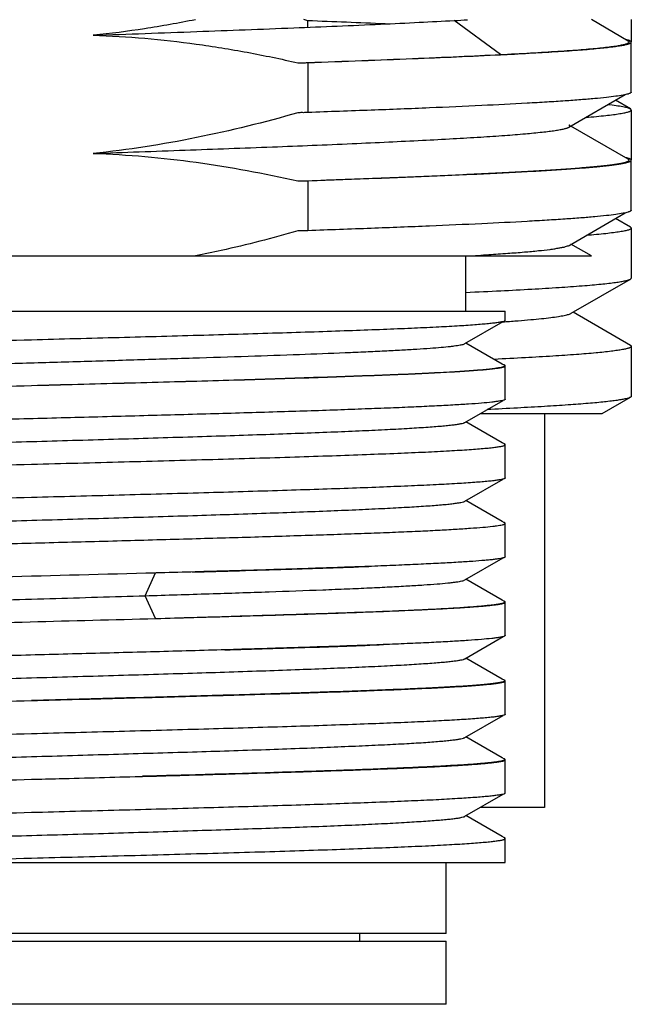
# Model space of a CAD drawing. Header units: millimetres. Extents: x 67 to 511, y 33 to 406.
# Tile 11 of 12: x 456 to 464, y 126 to 139. Entities that reach past the tile are written whole.
import ezdxf

# ---------------------------------------------------------------- set-up
doc = ezdxf.new("R2010")
doc.units = ezdxf.units.MM
doc.header["$LTSCALE"] = 32.67
doc.layers.get('0').update_dxf_attribs({"linetype": 'CONTINUOUS'})

msp = doc.modelspace()

# ---------------------------------------------------------------- linework, layer by layer
at = {"color": 0}
for p, q in [((459.619, 138.684), (459.568, 138.699)), ((459.619, 138.684), (459.568, 138.699)), ((459.619, 138.603), (459.619, 138.684)), ((462.065, 138.256), (461.476, 138.689)), ((463.687, 138.428), (463.219, 138.699)), ((463.726, 138.699), (463.726, 138.42)), ((456.896, 138.501), (456.893, 138.501)), ((456.896, 138.501), (456.893, 138.501)), ((463.726, 137.78), (463.726, 138.414)), ((462.064, 138.256), (462.106, 138.258)), ((462.066, 138.254), (462.105, 138.256)), ((459.492, 138.151), (459.493, 138.151)), ((459.492, 138.151), (459.493, 138.151)), ((459.493, 138.151), (459.496, 138.151)), ((459.542, 138.153), (459.62, 138.155)), ((459.619, 138.154), (459.619, 137.52)), ((462.935, 137.334), (463.648, 137.747)), ((463.715, 137.565), (463.525, 137.675)), ((463.726, 137.552), (463.726, 136.918)), ((463.686, 136.929), (462.96, 137.349)), ((463.726, 136.28), (463.726, 136.914)), ((459.619, 136.654), (459.619, 136.02)), ((462.936, 135.834), (463.648, 136.247)), ((463.715, 136.065), (463.525, 136.175)), ((463.726, 136.052), (463.726, 135.418)), ((463.219, 135.699), (462.96, 135.849)), ((448.526, 135.699), (463.219, 135.699)), ((461.626, 134.999), (461.626, 135.699)), ((462.963, 134.971), (463.715, 135.405)), ((450.433, 134.999), (462.126, 134.999)), ((462.126, 134.881), (462.126, 134.999)), ((463.715, 134.564), (462.988, 134.985)), ((461.613, 134.586), (462.098, 134.866)), ((462.092, 134.862), (462.115, 134.864)), ((462.114, 134.864), (462.115, 134.864)), ((462.087, 134.327), (461.627, 134.594)), ((463.726, 134.551), (463.726, 133.918)), ((462.114, 134.312), (462.087, 134.327)), ((462.126, 133.881), (462.126, 134.304)), ((463.358, 133.699), (463.715, 133.905)), ((461.613, 133.586), (462.098, 133.866)), ((461.809, 133.699), (463.357, 133.699)), ((462.626, 133.699), (462.626, 128.699)), ((462.087, 133.328), (461.627, 133.594)), ((462.114, 133.312), (462.087, 133.328)), ((462.126, 132.881), (462.126, 133.304)), ((461.613, 132.586), (462.098, 132.866)), ((462.087, 132.328), (461.627, 132.594)), ((462.114, 132.312), (462.087, 132.328)), ((462.126, 131.881), (462.126, 132.304)), ((461.613, 131.586), (462.099, 131.867)), ((462.115, 131.872), (462.114, 131.871)), ((462.116, 131.872), (462.115, 131.871)), ((457.554, 131.386), (457.685, 131.675)), ((457.694, 131.675), (457.685, 131.674)), ((462.087, 131.328), (461.627, 131.594)), ((457.685, 131.097), (457.554, 131.386)), ((462.114, 131.312), (462.087, 131.328)), ((462.126, 130.881), (462.126, 131.304)), ((457.685, 131.097), (457.694, 131.097)), ((461.613, 130.586), (462.098, 130.866)), ((462.087, 130.328), (461.627, 130.594)), ((462.114, 130.312), (462.087, 130.328)), ((462.126, 129.881), (462.126, 130.304)), ((461.613, 129.586), (462.098, 129.866)), ((462.087, 129.328), (461.627, 129.594)), ((462.114, 129.312), (462.087, 129.328)), ((462.126, 128.881), (462.126, 129.304)), ((457.489, 129.092), (457.519, 129.092)), ((461.613, 128.586), (462.098, 128.866)), ((462.626, 128.699), (461.809, 128.699)), ((462.087, 128.328), (461.627, 128.594)), ((462.114, 128.312), (462.087, 128.328)), ((462.126, 127.999), (462.126, 128.304)), ((450.437, 127.999), (462.126, 127.999)), ((461.376, 127.099), (461.376, 127.999)), ((461.376, 127.099), (450.876, 127.099)), ((460.276, 127.099), (460.276, 126.999)), ((450.876, 126.999), (461.376, 126.999)), ((461.376, 126.199), (461.376, 126.999)), ((461.376, 126.199), (450.876, 126.199))]:
    msp.add_line(p, q, dxfattribs=at)
for centre, radius, start, end in [((452.279, -58.385), 197.206, 87.58177, 87.86711), ((459.347, 176.45), 37.822, 273.2278, 273.4873), ((463.621, 138.221), 0.227, 70.7431, 72.2545), ((459.479, 138.629), 0.478, 271.7168, 272.0371), ((463.607, 138.016), 0.272, 286.7096, 288.2159), ((463.608, 136.512), 0.267, 286.7105, 288.3918), ((462.074, 132.213), 0.109, 72.2551, 73.1897), ((462.093, 131.923), 0.0558, 293.9021, 295.9893)]:
    msp.add_arc(centre, radius, start, end, dxfattribs=at)
for points, knots in [([(458.191, 138.698), (457.977, 138.655), (457.547, 138.578), (457.113, 138.523), (456.896, 138.501)], [0, 0, 0, 0, 0.500001, 1, 1, 1, 1]), ([(456.896, 138.501), (457.334, 138.516), (458.182, 138.547), (459.398, 138.593), (460.339, 138.632), (461.018, 138.664), (461.329, 138.681), (461.476, 138.689)], [0, 0, 0, 0, 0.286524, 0.555347, 0.796359, 0.903424, 1, 1, 1, 1]), ([(456.893, 138.501), (457.112, 138.494), (457.549, 138.468), (458.202, 138.395), (458.85, 138.289), (459.279, 138.2), (459.492, 138.151)], [0, 0, 0, 0, 0.249997, 0.500005, 0.750006, 1, 1, 1, 1]), ([(462.105, 138.256), (462.228, 138.262), (462.459, 138.275), (462.784, 138.294), (463.062, 138.313), (463.293, 138.333), (463.454, 138.35), (463.558, 138.364), (463.61, 138.372), (463.645, 138.379), (463.666, 138.384), (463.684, 138.389), (463.699, 138.394), (463.711, 138.399), (463.72, 138.404), (463.726, 138.41), (463.726, 138.414)], [0, 0, 0, 0, 0.225791, 0.424901, 0.595835, 0.737491, 0.84896, 0.893149, 0.929578, 0.944878, 0.958237, 0.969667, 0.979189, 0.986844, 0.992716, 1, 1, 1, 1]), ([(462.106, 138.258), (462.236, 138.265), (462.425, 138.275), (462.668, 138.29), (462.831, 138.3), (462.981, 138.311), (463.117, 138.321), (463.239, 138.332), (463.347, 138.342), (463.44, 138.353), (463.509, 138.362), (463.557, 138.369), (463.588, 138.375), (463.614, 138.38), (463.637, 138.385), (463.657, 138.391), (463.672, 138.396), (463.684, 138.401), (463.692, 138.406), (463.696, 138.409), (463.697, 138.412), (463.698, 138.415), (463.697, 138.419), (463.694, 138.424), (463.689, 138.427), (463.687, 138.428)], [0, 0, 0, 0, 0.240607, 0.349361, 0.449984, 0.542297, 0.626177, 0.701503, 0.768177, 0.826121, 0.875263, 0.896513, 0.915536, 0.932323, 0.94687, 0.959181, 0.969271, 0.977187, 0.983052, 0.985311, 0.987215, 0.988897, 0.990546, 0.994458, 1, 1, 1, 1]), ([(463.69, 138.437), (463.688, 138.438), (463.676, 138.442), (463.664, 138.445), (463.655, 138.447)], [0, 0, 0, 0, 0.2205, 1, 1, 1, 1]), ([(463.726, 138.414), (463.726, 138.419), (463.719, 138.425), (463.708, 138.431), (463.701, 138.434), (463.696, 138.436)], [0, 0, 0, 0, 0.342058, 0.626287, 1, 1, 1, 1]), ([(459.619, 138.154), (459.848, 138.162), (460.291, 138.178), (461.107, 138.21), (461.693, 138.236), (462.066, 138.254)], [0, 0, 0, 0, 0.280912, 0.543131, 1, 1, 1, 1]), ([(459.62, 138.155), (459.849, 138.163), (460.292, 138.179), (460.931, 138.205), (461.517, 138.23), (461.889, 138.247), (462.065, 138.256)], [0, 0, 0, 0, 0.281398, 0.543777, 0.78421, 1, 1, 1, 1]), ([(459.496, 138.151), (459.506, 138.151), (459.521, 138.152), (459.542, 138.153), (459.557, 138.153), (459.573, 138.152), (459.593, 138.153), (459.608, 138.154), (459.619, 138.154)], [0, 0, 0, 0, 0.250022, 0.374988, 0.500005, 0.625012, 0.749979, 1, 1, 1, 1]), ([(463.685, 137.755), (463.676, 137.753), (463.655, 137.747), (463.603, 137.737), (463.52, 137.724), (463.4, 137.71), (463.252, 137.695), (463.077, 137.681), (462.876, 137.666), (462.648, 137.652), (462.296, 137.631), (461.799, 137.606), (461.139, 137.577), (460.403, 137.548), (459.887, 137.53), (459.619, 137.52)], [0, 0, 0, 0, 0.00712, 0.015959, 0.038816, 0.068539, 0.105049, 0.148219, 0.197888, 0.25388, 0.315978, 0.457545, 0.620423, 0.802191, 1, 1, 1, 1]), ([(463.726, 137.78), (463.726, 137.776), (463.718, 137.768), (463.706, 137.763), (463.697, 137.759), (463.692, 137.758)], [0, 0, 0, 0, 0.335004, 0.621329, 1, 1, 1, 1]), ([(459.493, 137.517), (459.068, 137.396), (458.209, 137.182), (457.335, 137.046), (456.895, 137.001)], [0, 0, 0, 0, 0.500022, 1, 1, 1, 1]), ([(459.619, 137.52), (459.608, 137.52), (459.59, 137.519), (459.564, 137.518), (459.54, 137.519), (459.517, 137.518), (459.501, 137.517), (459.493, 137.517)], [0, 0, 0, 0, 0.250027, 0.437483, 0.625013, 0.812477, 1, 1, 1, 1]), ([(463.151, 137.459), (463.195, 137.462), (463.279, 137.47), (463.395, 137.481), (463.494, 137.493), (463.565, 137.503), (463.614, 137.511), (463.643, 137.517), (463.668, 137.523), (463.688, 137.528), (463.705, 137.534), (463.718, 137.54), (463.726, 137.547), (463.726, 137.552)], [0, 0, 0, 0, 0.227683, 0.426368, 0.595627, 0.73513, 0.793654, 0.844682, 0.888228, 0.924337, 0.953123, 0.974834, 1, 1, 1, 1]), ([(463.715, 137.565), (463.71, 137.568), (463.698, 137.573), (463.678, 137.58), (463.651, 137.586), (463.603, 137.596), (463.528, 137.607), (463.464, 137.615), (463.429, 137.619)], [0, 0, 0, 0, 0.055557, 0.130425, 0.22514, 0.339913, 0.629834, 1, 1, 1, 1]), ([(463.726, 137.552), (463.726, 137.555), (463.724, 137.558), (463.72, 137.562), (463.717, 137.564), (463.715, 137.565)], [0, 0, 0, 0, 0.39837, 0.66794, 1, 1, 1, 1]), ([(456.896, 137.001), (457.285, 137.015), (458.042, 137.042), (459.138, 137.082), (459.999, 137.117), (460.634, 137.146), (461.061, 137.167), (461.451, 137.187), (461.8, 137.208), (462.105, 137.228), (462.365, 137.249), (462.553, 137.267), (462.679, 137.281), (462.755, 137.291), (462.818, 137.302), (462.869, 137.312), (462.903, 137.321), (462.923, 137.328), (462.931, 137.332), (462.935, 137.334)], [0, 0, 0, 0, 0.192733, 0.375758, 0.543409, 0.619895, 0.690745, 0.755399, 0.813297, 0.864009, 0.907234, 0.942682, 0.9574, 0.970068, 0.980659, 0.98916, 0.995587, 0.998039, 1, 1, 1, 1]), ([(462.935, 137.334), (462.937, 137.335), (462.94, 137.337), (462.944, 137.341), (462.947, 137.345), (462.948, 137.349), (462.947, 137.353), (462.944, 137.356), (462.94, 137.36), (462.937, 137.362), (462.935, 137.363)], [0, 0, 0, 0, 0.164719, 0.298475, 0.406805, 0.499881, 0.592997, 0.701416, 0.835253, 1, 1, 1, 1]), ([(456.895, 137.001), (457.332, 136.987), (458.206, 136.91), (459.066, 136.748), (459.493, 136.651)], [0, 0, 0, 0, 0.499979, 1, 1, 1, 1]), ([(459.493, 136.651), (459.655, 136.656), (459.971, 136.668), (460.434, 136.685), (460.874, 136.702), (461.29, 136.72), (461.678, 136.737), (462.036, 136.754), (462.363, 136.771), (462.657, 136.789), (462.917, 136.806), (463.11, 136.821), (463.247, 136.833), (463.336, 136.841), (463.415, 136.85), (463.485, 136.859), (463.544, 136.867), (463.594, 136.876), (463.629, 136.883), (463.652, 136.889), (463.666, 136.894), (463.677, 136.898), (463.686, 136.902), (463.692, 136.906), (463.696, 136.911), (463.698, 136.916), (463.696, 136.921), (463.692, 136.925), (463.688, 136.927), (463.686, 136.929)], [0, 0, 0, 0, 0.114311, 0.223842, 0.327945, 0.426114, 0.517876, 0.602697, 0.680057, 0.749592, 0.810986, 0.863949, 0.887182, 0.908202, 0.926978, 0.943477, 0.957672, 0.969555, 0.979142, 0.983083, 0.986463, 0.98929, 0.991582, 0.993368, 0.994717, 0.995781, 0.996847, 0.998202, 1, 1, 1, 1]), ([(459.619, 136.654), (459.914, 136.665), (460.479, 136.685), (461.165, 136.713), (461.67, 136.735), (462.011, 136.751), (462.324, 136.767), (462.609, 136.783), (462.863, 136.799), (463.086, 136.815), (463.276, 136.831), (463.414, 136.845), (463.507, 136.857), (463.564, 136.865), (463.613, 136.873), (463.653, 136.881), (463.68, 136.888), (463.698, 136.894), (463.708, 136.898), (463.716, 136.902), (463.722, 136.906), (463.725, 136.91), (463.726, 136.913), (463.726, 136.914)], [0, 0, 0, 0, 0.21515, 0.410544, 0.499654, 0.582497, 0.658686, 0.727855, 0.789696, 0.843918, 0.890281, 0.928577, 0.944648, 0.95865, 0.970574, 0.980413, 0.988177, 0.991291, 0.993904, 0.99603, 0.9977, 0.998977, 1, 1, 1, 1]), ([(463.69, 136.938), (463.687, 136.938), (463.676, 136.942), (463.664, 136.945), (463.655, 136.947)], [0, 0, 0, 0, 0.221024, 1, 1, 1, 1]), ([(463.726, 136.914), (463.726, 136.919), (463.718, 136.927), (463.705, 136.933), (463.695, 136.936), (463.69, 136.938)], [0, 0, 0, 0, 0.331993, 0.619117, 1, 1, 1, 1]), ([(459.493, 136.651), (459.503, 136.651), (459.522, 136.652), (459.548, 136.653), (459.572, 136.652), (459.595, 136.653), (459.611, 136.654), (459.619, 136.654)], [0, 0, 0, 0, 0.250027, 0.437484, 0.625014, 0.812477, 1, 1, 1, 1]), ([(463.685, 136.255), (463.676, 136.253), (463.655, 136.247), (463.603, 136.237), (463.521, 136.224), (463.4, 136.21), (463.253, 136.195), (463.077, 136.181), (462.876, 136.166), (462.648, 136.152), (462.296, 136.131), (461.799, 136.106), (461.139, 136.077), (460.403, 136.048), (459.887, 136.03), (459.619, 136.02)], [0, 0, 0, 0, 0.007114, 0.015949, 0.038795, 0.06851, 0.105014, 0.148179, 0.197845, 0.253835, 0.315932, 0.457503, 0.620389, 0.802173, 1, 1, 1, 1]), ([(463.726, 136.28), (463.726, 136.276), (463.718, 136.269), (463.706, 136.263), (463.697, 136.259), (463.692, 136.258)], [0, 0, 0, 0, 0.336156, 0.622149, 1, 1, 1, 1]), ([(459.491, 136.017), (459.17, 135.925), (458.738, 135.814), (458.303, 135.721), (458.194, 135.699)], [0, 0, 0, 0, 0.749978, 1, 1, 1, 1]), ([(459.619, 136.02), (459.608, 136.02), (459.592, 136.019), (459.571, 136.018), (459.555, 136.019), (459.539, 136.019), (459.517, 136.018), (459.501, 136.017), (459.491, 136.017)], [0, 0, 0, 0, 0.25002, 0.374986, 0.500001, 0.625008, 0.749976, 1, 1, 1, 1]), ([(463.726, 136.052), (463.726, 136.047), (463.718, 136.04), (463.705, 136.034), (463.689, 136.028), (463.668, 136.022), (463.643, 136.017), (463.614, 136.011), (463.566, 136.003), (463.495, 135.993), (463.396, 135.981), (463.28, 135.97), (463.197, 135.962), (463.152, 135.959)], [0, 0, 0, 0, 0.025181, 0.046904, 0.07571, 0.111839, 0.155393, 0.206418, 0.264932, 0.404416, 0.573663, 0.772322, 1, 1, 1, 1]), ([(463.715, 136.065), (463.717, 136.064), (463.72, 136.062), (463.724, 136.058), (463.726, 136.054), (463.726, 136.052)], [0, 0, 0, 0, 0.332651, 0.602329, 1, 1, 1, 1]), ([(461.644, 135.699), (461.735, 135.704), (461.906, 135.715), (462.147, 135.732), (462.358, 135.748), (462.537, 135.765), (462.667, 135.779), (462.753, 135.791), (462.806, 135.8), (462.851, 135.808), (462.887, 135.816), (462.914, 135.825), (462.93, 135.831), (462.936, 135.834)], [0, 0, 0, 0, 0.208761, 0.395158, 0.558058, 0.696608, 0.81031, 0.857746, 0.898858, 0.933622, 0.96203, 0.984113, 1, 1, 1, 1]), ([(461.627, 135.237), (461.774, 135.243), (462.053, 135.256), (462.447, 135.277), (462.792, 135.298), (463.047, 135.316), (463.225, 135.331), (463.337, 135.341), (463.436, 135.352), (463.52, 135.362), (463.589, 135.373), (463.645, 135.383), (463.681, 135.392), (463.703, 135.4), (463.712, 135.403), (463.715, 135.405)], [0, 0, 0, 0, 0.210738, 0.399368, 0.564437, 0.704666, 0.76513, 0.818997, 0.866178, 0.906594, 0.940177, 0.966902, 0.986791, 0.994212, 1, 1, 1, 1]), ([(463.715, 135.405), (463.717, 135.406), (463.722, 135.409), (463.726, 135.414), (463.726, 135.418)], [0, 0, 0, 0, 0.336215, 1, 1, 1, 1]), ([(462.126, 134.881), (462.126, 134.879), (462.121, 134.875), (462.114, 134.871), (462.109, 134.869), (462.106, 134.868)], [0, 0, 0, 0, 0.3328, 0.619691, 1, 1, 1, 1]), ([(462.115, 134.864), (462.174, 134.868), (462.285, 134.877), (462.442, 134.89), (462.579, 134.903), (462.696, 134.916), (462.793, 134.929), (462.86, 134.941), (462.904, 134.95), (462.928, 134.957), (462.948, 134.963), (462.959, 134.968), (462.963, 134.971)], [0, 0, 0, 0, 0.20612, 0.390079, 0.551277, 0.6891, 0.802968, 0.892604, 0.928341, 0.958079, 0.981909, 1, 1, 1, 1]), ([(462.106, 134.868), (462.096, 134.865), (462.072, 134.86), (462.03, 134.853), (461.975, 134.845), (461.907, 134.838), (461.827, 134.831), (461.695, 134.82), (461.5, 134.808), (461.232, 134.793), (460.92, 134.779), (460.566, 134.764), (460.174, 134.75), (459.746, 134.735), (459.117, 134.715), (458.273, 134.69), (457.211, 134.661), (456.483, 134.642), (456.112, 134.632)], [0, 0, 0, 0, 0.005059, 0.012225, 0.021503, 0.032882, 0.046344, 0.061861, 0.09893, 0.143779, 0.196022, 0.255212, 0.320835, 0.392325, 0.469062, 0.635577, 0.814621, 1, 1, 1, 1]), ([(456.112, 134.632), (455.594, 134.619), (454.594, 134.592), (453.376, 134.558), (452.48, 134.53), (451.894, 134.509), (451.381, 134.489), (451.064, 134.474), (450.92, 134.466)], [0, 0, 0, 0, 0.299246, 0.577882, 0.703439, 0.816898, 0.916317, 1, 1, 1, 1]), ([(450.611, 134.102), (450.614, 134.103), (450.62, 134.106), (450.637, 134.111), (450.666, 134.118), (450.709, 134.125), (450.766, 134.133), (450.834, 134.14), (450.914, 134.148), (451.006, 134.155), (451.151, 134.166), (451.36, 134.178), (451.643, 134.193), (451.966, 134.208), (452.396, 134.226), (452.942, 134.246), (453.608, 134.269), (454.325, 134.291), (455.078, 134.314), (455.852, 134.336), (456.631, 134.358), (457.4, 134.381), (458.143, 134.404), (458.844, 134.426), (459.49, 134.449), (459.988, 134.468), (460.348, 134.483), (460.587, 134.494), (460.803, 134.506), (460.996, 134.517), (461.164, 134.528), (461.305, 134.539), (461.407, 134.549), (461.475, 134.557), (461.516, 134.563), (461.551, 134.568), (461.578, 134.574), (461.598, 134.579), (461.609, 134.583), (461.613, 134.586)], [0, 0, 0, 0, 0.000808, 0.001876, 0.004818, 0.008853, 0.013983, 0.020208, 0.027517, 0.035891, 0.045309, 0.067179, 0.09294, 0.122384, 0.155241, 0.210239, 0.271116, 0.336643, 0.405476, 0.476229, 0.547464, 0.617738, 0.685619, 0.749738, 0.808792, 0.86158, 0.885288, 0.90704, 0.926729, 0.944252, 0.959521, 0.972464, 0.983015, 0.987381, 0.991133, 0.99427, 0.99679, 0.998695, 1, 1, 1, 1]), ([(463.726, 134.551), (463.726, 134.547), (463.72, 134.541), (463.71, 134.535), (463.697, 134.53), (463.681, 134.525), (463.662, 134.52), (463.639, 134.515), (463.601, 134.508), (463.546, 134.499), (463.434, 134.484), (463.261, 134.466), (463.013, 134.446), (462.714, 134.426), (462.366, 134.406), (462.118, 134.393), (461.987, 134.386)], [0, 0, 0, 0, 0.007116, 0.01294, 0.02057, 0.030086, 0.041523, 0.054899, 0.070222, 0.106721, 0.151012, 0.262692, 0.404557, 0.575589, 0.774559, 1, 1, 1, 1]), ([(463.715, 134.564), (463.717, 134.563), (463.721, 134.56), (463.726, 134.555), (463.726, 134.551)], [0, 0, 0, 0, 0.336725, 1, 1, 1, 1]), ([(456.112, 134.056), (456.504, 134.066), (457.086, 134.081), (457.855, 134.102), (458.409, 134.117), (458.94, 134.134), (459.445, 134.15), (459.917, 134.166), (460.353, 134.181), (460.749, 134.196), (461.099, 134.211), (461.361, 134.224), (461.545, 134.235), (461.664, 134.243), (461.769, 134.251), (461.861, 134.259), (461.939, 134.267), (461.995, 134.273), (462.032, 134.279), (462.055, 134.283), (462.075, 134.287), (462.091, 134.29), (462.103, 134.294), (462.111, 134.297), (462.116, 134.3), (462.119, 134.302), (462.12, 134.304), (462.12, 134.306)], [0, 0, 0, 0, 0.195264, 0.290535, 0.382954, 0.471605, 0.555698, 0.634486, 0.70723, 0.773202, 0.831685, 0.882004, 0.903941, 0.923688, 0.94122, 0.956503, 0.969499, 0.980173, 0.984633, 0.98851, 0.991806, 0.994525, 0.996674, 0.998265, 0.998862, 0.999336, 1, 1, 1, 1]), ([(456.112, 134.055), (456.503, 134.065), (457.085, 134.081), (457.851, 134.101), (458.405, 134.117), (458.937, 134.132), (459.442, 134.148), (459.914, 134.163), (460.35, 134.179), (460.745, 134.194), (461.096, 134.209), (461.359, 134.223), (461.544, 134.233), (461.664, 134.241), (461.77, 134.249), (461.863, 134.257), (461.941, 134.264), (461.998, 134.271), (462.036, 134.276), (462.06, 134.28), (462.08, 134.284), (462.096, 134.288), (462.109, 134.292), (462.117, 134.295), (462.122, 134.298), (462.125, 134.3), (462.126, 134.303), (462.126, 134.304)], [0, 0, 0, 0, 0.194663, 0.289677, 0.381918, 0.470495, 0.554554, 0.633285, 0.705926, 0.771779, 0.83021, 0.880657, 0.902733, 0.922638, 0.940327, 0.955757, 0.968895, 0.979713, 0.984246, 0.988194, 0.991555, 0.994334, 0.996535, 0.998171, 0.998789, 0.999286, 1, 1, 1, 1]), ([(462.126, 134.304), (462.126, 134.307), (462.121, 134.311), (462.114, 134.314), (462.108, 134.316), (462.105, 134.317)], [0, 0, 0, 0, 0.331404, 0.619854, 1, 1, 1, 1]), ([(462.12, 134.306), (462.12, 134.306), (462.12, 134.308), (462.118, 134.31), (462.116, 134.311), (462.115, 134.312)], [0, 0, 0, 0, 0.185337, 0.528244, 1, 1, 1, 1]), ([(450.92, 133.889), (451.236, 133.906), (451.967, 133.936), (453.179, 133.975), (454.594, 134.015), (455.594, 134.041), (456.112, 134.055)], [0, 0, 0, 0, 0.183102, 0.422117, 0.700754, 1, 1, 1, 1]), ([(463.715, 133.905), (463.712, 133.903), (463.704, 133.9), (463.684, 133.893), (463.652, 133.885), (463.603, 133.875), (463.542, 133.865), (463.469, 133.856), (463.383, 133.846), (463.285, 133.836), (463.131, 133.823), (462.91, 133.806), (462.61, 133.787), (462.267, 133.768), (462.024, 133.755), (461.896, 133.749)], [0, 0, 0, 0, 0.006111, 0.013816, 0.034165, 0.061219, 0.095006, 0.135509, 0.182679, 0.236451, 0.296742, 0.436489, 0.601029, 0.789281, 1, 1, 1, 1]), ([(462.126, 133.881), (462.126, 133.879), (462.122, 133.875), (462.115, 133.871), (462.109, 133.869), (462.107, 133.868)], [0, 0, 0, 0, 0.334252, 0.620713, 1, 1, 1, 1]), ([(463.726, 133.918), (463.726, 133.917), (463.725, 133.914), (463.721, 133.909), (463.717, 133.907), (463.715, 133.905)], [0, 0, 0, 0, 0.186491, 0.529157, 1, 1, 1, 1]), ([(462.107, 133.868), (462.099, 133.866), (462.08, 133.861), (462.047, 133.855), (462.005, 133.849), (461.93, 133.84), (461.814, 133.829), (461.649, 133.817), (461.45, 133.805), (461.217, 133.793), (460.953, 133.78), (460.659, 133.768), (460.337, 133.756), (459.856, 133.738), (459.202, 133.717), (458.363, 133.693), (457.469, 133.668), (456.542, 133.644), (455.604, 133.619), (454.679, 133.594), (453.79, 133.57), (452.959, 133.545), (452.207, 133.521), (451.638, 133.499), (451.236, 133.482), (451.054, 133.473), (450.968, 133.469)], [0, 0, 0, 0, 0.002206, 0.005223, 0.009056, 0.013702, 0.025412, 0.040291, 0.058251, 0.079182, 0.102957, 0.129427, 0.15843, 0.189786, 0.258762, 0.334647, 0.415556, 0.499482, 0.58434, 0.668025, 0.74846, 0.823647, 0.891721, 0.950995, 0.976862, 1, 1, 1, 1]), ([(450.611, 133.102), (450.613, 133.103), (450.62, 133.106), (450.637, 133.111), (450.666, 133.118), (450.71, 133.125), (450.766, 133.132), (450.834, 133.14), (450.914, 133.148), (451.006, 133.155), (451.151, 133.166), (451.36, 133.178), (451.643, 133.193), (451.966, 133.208), (452.327, 133.223), (452.722, 133.238), (453.147, 133.253), (453.599, 133.268), (454.074, 133.284), (454.567, 133.298), (455.249, 133.319), (456.112, 133.344), (457.141, 133.373), (457.981, 133.399), (458.625, 133.419), (459.078, 133.434), (459.503, 133.449), (459.898, 133.464), (460.258, 133.479), (460.581, 133.494), (460.864, 133.509), (461.073, 133.522), (461.219, 133.532), (461.31, 133.54), (461.39, 133.547), (461.459, 133.555), (461.515, 133.562), (461.559, 133.57), (461.588, 133.576), (461.604, 133.582), (461.611, 133.584), (461.613, 133.586)], [0, 0, 0, 0, 0.000809, 0.00188, 0.004829, 0.008871, 0.014007, 0.020234, 0.02754, 0.035908, 0.045323, 0.067201, 0.092974, 0.122416, 0.155265, 0.191225, 0.229968, 0.271148, 0.314391, 0.359311, 0.4055, 0.500012, 0.594522, 0.68563, 0.728874, 0.770049, 0.808789, 0.844751, 0.8776, 0.907033, 0.932802, 0.954685, 0.964099, 0.972465, 0.979764, 0.985985, 0.991119, 0.995163, 0.998117, 0.999189, 1, 1, 1, 1]), ([(456.112, 133.055), (456.503, 133.065), (457.085, 133.081), (457.851, 133.101), (458.405, 133.117), (458.937, 133.132), (459.442, 133.148), (459.914, 133.163), (460.35, 133.179), (460.745, 133.194), (461.096, 133.209), (461.359, 133.223), (461.544, 133.233), (461.664, 133.241), (461.77, 133.249), (461.863, 133.257), (461.941, 133.264), (461.998, 133.271), (462.036, 133.276), (462.06, 133.28), (462.08, 133.284), (462.096, 133.288), (462.109, 133.292), (462.117, 133.295), (462.122, 133.298), (462.125, 133.3), (462.126, 133.302), (462.126, 133.304)], [0, 0, 0, 0, 0.194664, 0.289679, 0.381921, 0.470499, 0.554559, 0.633289, 0.705931, 0.771783, 0.830214, 0.880661, 0.902737, 0.922642, 0.940331, 0.955761, 0.968899, 0.979717, 0.98425, 0.988197, 0.991559, 0.994337, 0.996537, 0.998173, 0.998791, 0.999287, 1, 1, 1, 1]), ([(462.126, 133.304), (462.126, 133.307), (462.121, 133.311), (462.114, 133.314), (462.109, 133.316), (462.106, 133.317)], [0, 0, 0, 0, 0.332733, 0.6207, 1, 1, 1, 1]), ([(462.12, 133.305), (462.12, 133.306), (462.119, 133.309), (462.116, 133.311), (462.114, 133.312)], [0, 0, 0, 0, 0.196335, 1, 1, 1, 1]), ([(462.118, 133.301), (462.118, 133.301), (462.119, 133.303), (462.12, 133.304), (462.12, 133.305)], [0, 0, 0, 0, 0.292269, 1, 1, 1, 1]), ([(450.92, 132.889), (451.064, 132.897), (451.381, 132.912), (452.111, 132.94), (453.179, 132.975), (454.594, 133.015), (455.594, 133.041), (456.112, 133.055)], [0, 0, 0, 0, 0.083683, 0.183102, 0.422118, 0.700754, 1, 1, 1, 1]), ([(462.126, 132.881), (462.126, 132.879), (462.121, 132.875), (462.114, 132.871), (462.109, 132.869), (462.106, 132.868)], [0, 0, 0, 0, 0.332892, 0.619761, 1, 1, 1, 1]), ([(462.106, 132.868), (462.096, 132.865), (462.072, 132.86), (462.03, 132.853), (461.975, 132.845), (461.907, 132.838), (461.827, 132.831), (461.695, 132.82), (461.5, 132.808), (461.233, 132.793), (460.92, 132.779), (460.566, 132.764), (460.174, 132.75), (459.747, 132.735), (459.117, 132.715), (458.273, 132.69), (457.211, 132.661), (456.483, 132.642), (456.112, 132.632)], [0, 0, 0, 0, 0.005057, 0.012221, 0.021497, 0.032875, 0.046335, 0.06185, 0.098918, 0.143765, 0.196008, 0.255197, 0.32082, 0.392311, 0.469049, 0.635567, 0.814616, 1, 1, 1, 1]), ([(456.112, 132.632), (455.594, 132.619), (454.594, 132.592), (453.376, 132.558), (452.48, 132.53), (451.894, 132.509), (451.381, 132.489), (451.064, 132.474), (450.92, 132.466)], [0, 0, 0, 0, 0.299246, 0.577882, 0.703439, 0.816898, 0.916317, 1, 1, 1, 1]), ([(450.611, 132.102), (450.614, 132.103), (450.62, 132.106), (450.637, 132.112), (450.666, 132.118), (450.71, 132.125), (450.767, 132.133), (450.835, 132.14), (450.915, 132.148), (451.007, 132.155), (451.153, 132.166), (451.362, 132.179), (451.645, 132.193), (451.968, 132.208), (452.329, 132.223), (452.724, 132.238), (453.149, 132.253), (453.601, 132.268), (454.246, 132.289), (455.086, 132.314), (456.114, 132.344), (457.142, 132.373), (458.134, 132.403), (458.92, 132.428), (459.504, 132.449), (459.898, 132.464), (460.259, 132.479), (460.582, 132.494), (460.864, 132.509), (461.073, 132.522), (461.219, 132.532), (461.31, 132.54), (461.391, 132.547), (461.459, 132.555), (461.515, 132.562), (461.559, 132.57), (461.587, 132.576), (461.604, 132.581), (461.611, 132.584), (461.613, 132.586)], [0, 0, 0, 0, 0.000815, 0.001891, 0.004854, 0.008913, 0.014069, 0.020315, 0.027638, 0.03602, 0.045443, 0.067333, 0.093128, 0.122593, 0.155452, 0.191413, 0.230163, 0.271351, 0.314594, 0.405689, 0.500185, 0.594671, 0.685748, 0.770143, 0.808862, 0.844809, 0.877656, 0.90708, 0.932829, 0.954698, 0.964116, 0.972487, 0.979789, 0.986007, 0.991134, 0.99517, 0.998118, 0.999189, 1, 1, 1, 1]), ([(451.419, 131.913), (451.628, 131.921), (452.08, 131.939), (452.8, 131.963), (453.6, 131.987), (454.459, 132.011), (455.359, 132.035), (456.277, 132.059), (457.191, 132.083), (458.08, 132.108), (458.795, 132.128), (459.338, 132.145), (459.719, 132.157), (460.078, 132.169), (460.414, 132.181), (460.724, 132.193), (461.006, 132.205), (461.259, 132.217), (461.482, 132.23), (461.673, 132.242), (461.831, 132.253), (461.941, 132.264), (462.012, 132.273), (462.052, 132.279), (462.08, 132.284), (462.098, 132.288), (462.108, 132.291), (462.116, 132.294), (462.122, 132.298), (462.126, 132.301), (462.126, 132.304)], [0, 0, 0, 0, 0.058693, 0.12645, 0.201658, 0.282527, 0.36713, 0.453452, 0.539438, 0.623037, 0.702259, 0.739635, 0.775219, 0.8088, 0.840178, 0.869167, 0.895592, 0.919299, 0.940146, 0.958011, 0.972789, 0.984397, 0.988993, 0.992777, 0.995748, 0.99693, 0.997911, 0.998696, 0.999291, 1, 1, 1, 1]), ([(462.126, 132.304), (462.126, 132.307), (462.122, 132.31), (462.115, 132.314), (462.11, 132.316), (462.108, 132.316)], [0, 0, 0, 0, 0.337183, 0.623688, 1, 1, 1, 1]), ([(462.12, 132.306), (462.12, 132.306), (462.12, 132.308), (462.118, 132.31), (462.116, 132.311), (462.115, 132.312)], [0, 0, 0, 0, 0.185919, 0.530035, 1, 1, 1, 1]), ([(462.126, 131.881), (462.126, 131.88), (462.124, 131.877), (462.121, 131.875), (462.119, 131.873), (462.117, 131.873)], [0, 0, 0, 0, 0.379385, 0.653637, 1, 1, 1, 1]), ([(462.115, 131.871), (462.109, 131.869), (462.093, 131.864), (462.065, 131.858), (462.028, 131.852), (461.982, 131.846), (461.928, 131.84), (461.837, 131.832), (461.703, 131.821), (461.516, 131.809), (461.297, 131.797), (461.047, 131.785), (460.767, 131.772), (460.459, 131.76), (459.997, 131.743), (459.366, 131.722), (458.553, 131.698), (457.987, 131.683), (457.694, 131.675)], [0, 0, 0, 0, 0.004494, 0.010956, 0.019414, 0.029869, 0.042309, 0.056721, 0.091385, 0.133662, 0.183305, 0.240019, 0.30346, 0.373252, 0.44897, 0.616324, 0.801494, 1, 1, 1, 1]), ([(458.151, 131.687), (458.552, 131.698), (459.299, 131.719), (460.047, 131.744), (460.394, 131.758)], [0, 0, 0, 0, 0.535607, 1, 1, 1, 1]), ([(457.685, 131.674), (457.039, 131.657), (456.07, 131.631), (454.79, 131.597), (453.867, 131.572), (453.004, 131.547), (452.223, 131.521), (451.546, 131.496), (451.132, 131.477), (450.945, 131.468)], [0, 0, 0, 0, 0.287674, 0.431189, 0.569402, 0.698643, 0.815485, 0.916829, 1, 1, 1, 1]), ([(457.554, 131.386), (457.825, 131.394), (458.349, 131.41), (459.101, 131.435), (459.685, 131.456), (460.11, 131.473), (460.394, 131.485), (460.651, 131.498), (460.88, 131.51), (461.08, 131.522), (461.249, 131.535), (461.371, 131.545), (461.452, 131.554), (461.5, 131.56), (461.54, 131.566), (461.572, 131.572), (461.596, 131.578), (461.608, 131.583), (461.613, 131.586)], [0, 0, 0, 0, 0.200134, 0.38666, 0.554898, 0.630905, 0.700866, 0.764307, 0.820827, 0.87014, 0.91197, 0.946043, 0.960086, 0.972107, 0.982097, 0.990059, 0.996011, 1, 1, 1, 1]), ([(450.613, 131.101), (450.616, 131.102), (450.624, 131.106), (450.638, 131.11), (450.657, 131.114), (450.69, 131.121), (450.741, 131.128), (450.816, 131.137), (450.906, 131.146), (451.013, 131.155), (451.136, 131.164), (451.274, 131.173), (451.428, 131.182), (451.662, 131.194), (451.989, 131.208), (452.417, 131.225), (452.891, 131.243), (453.405, 131.262), (453.953, 131.28), (454.528, 131.297), (455.122, 131.314), (455.729, 131.332), (456.541, 131.355), (457.15, 131.374), (457.554, 131.386)], [0, 0, 0, 0, 0.001576, 0.003727, 0.006464, 0.00979, 0.018214, 0.028988, 0.042098, 0.057523, 0.075242, 0.095228, 0.117431, 0.141767, 0.196426, 0.258415, 0.326941, 0.401188, 0.480324, 0.563423, 0.649383, 0.737102, 0.8255, 1, 1, 1, 1]), ([(457.694, 131.097), (458.011, 131.106), (458.478, 131.12), (459.088, 131.139), (459.515, 131.152), (459.919, 131.165), (460.296, 131.178), (460.644, 131.191), (460.958, 131.204), (461.199, 131.216), (461.374, 131.225), (461.491, 131.232), (461.598, 131.239), (461.695, 131.246), (461.783, 131.253), (461.861, 131.26), (461.928, 131.267), (461.986, 131.273), (462.027, 131.279), (462.055, 131.283), (462.072, 131.287), (462.086, 131.29), (462.098, 131.293), (462.107, 131.296), (462.113, 131.299), (462.117, 131.301), (462.119, 131.303), (462.12, 131.306), (462.118, 131.31), (462.116, 131.311), (462.114, 131.312)], [0, 0, 0, 0, 0.213972, 0.315233, 0.411739, 0.502853, 0.58795, 0.66638, 0.737469, 0.800654, 0.829137, 0.855483, 0.879669, 0.90167, 0.921463, 0.939021, 0.954312, 0.967306, 0.977977, 0.982442, 0.986328, 0.989638, 0.992378, 0.994556, 0.996188, 0.996812, 0.997319, 0.998075, 0.998841, 1, 1, 1, 1]), ([(457.694, 131.097), (458.001, 131.106), (458.454, 131.118), (459.045, 131.136), (459.462, 131.148), (459.856, 131.161), (460.226, 131.174), (460.568, 131.187), (460.881, 131.2), (461.161, 131.213), (461.409, 131.225), (461.621, 131.238), (461.775, 131.249), (461.88, 131.258), (461.944, 131.265), (461.998, 131.271), (462.038, 131.276), (462.064, 131.281), (462.08, 131.284), (462.094, 131.287), (462.105, 131.291), (462.114, 131.294), (462.121, 131.297), (462.126, 131.301), (462.126, 131.304)], [0, 0, 0, 0, 0.207319, 0.30573, 0.39974, 0.488743, 0.572151, 0.649396, 0.719973, 0.783406, 0.839284, 0.887229, 0.926938, 0.943619, 0.95815, 0.970512, 0.980689, 0.984955, 0.988673, 0.991846, 0.994476, 0.996575, 0.998159, 1, 1, 1, 1]), ([(462.126, 131.304), (462.126, 131.307), (462.121, 131.311), (462.114, 131.314), (462.109, 131.316), (462.106, 131.317)], [0, 0, 0, 0, 0.332302, 0.620203, 1, 1, 1, 1]), ([(451.776, 130.927), (451.973, 130.935), (452.39, 130.949), (453.299, 130.978), (454.54, 131.014), (456.093, 131.055), (457.154, 131.082), (457.685, 131.097)], [0, 0, 0, 0, 0.100225, 0.211892, 0.461334, 0.730455, 1, 1, 1, 1]), ([(462.124, 130.877), (462.122, 130.875), (462.116, 130.872), (462.11, 130.87), (462.106, 130.868)], [0, 0, 0, 0, 0.399958, 1, 1, 1, 1]), ([(462.126, 130.881), (462.126, 130.881), (462.126, 130.879), (462.125, 130.878), (462.124, 130.877)], [0, 0, 0, 0, 0.220476, 1, 1, 1, 1]), ([(462.106, 130.868), (462.098, 130.866), (462.079, 130.861), (462.046, 130.855), (462.003, 130.849), (461.928, 130.84), (461.812, 130.829), (461.645, 130.817), (461.444, 130.805), (461.21, 130.792), (460.944, 130.78), (460.648, 130.767), (460.323, 130.755), (459.84, 130.738), (459.182, 130.717), (458.339, 130.692), (457.441, 130.667), (456.509, 130.643), (455.569, 130.618), (454.642, 130.593), (453.752, 130.569), (452.922, 130.544), (452.171, 130.519), (451.605, 130.498), (451.206, 130.481), (451.026, 130.472), (450.941, 130.467)], [0, 0, 0, 0, 0.002223, 0.005261, 0.009118, 0.013792, 0.025567, 0.040523, 0.05857, 0.079599, 0.103478, 0.13006, 0.159179, 0.190653, 0.259867, 0.335973, 0.41707, 0.501132, 0.586059, 0.669728, 0.750048, 0.825013, 0.892749, 0.951567, 0.977163, 1, 1, 1, 1]), ([(458.564, 130.699), (458.925, 130.709), (459.598, 130.728), (460.27, 130.752), (460.581, 130.765)], [0, 0, 0, 0, 0.537653, 1, 1, 1, 1]), ([(450.611, 130.101), (450.614, 130.103), (450.62, 130.106), (450.637, 130.111), (450.666, 130.118), (450.71, 130.125), (450.766, 130.132), (450.834, 130.14), (450.915, 130.147), (451.007, 130.155), (451.152, 130.165), (451.361, 130.178), (451.644, 130.193), (451.966, 130.208), (452.327, 130.223), (452.721, 130.238), (453.147, 130.253), (453.599, 130.268), (454.073, 130.283), (454.566, 130.298), (455.248, 130.319), (455.938, 130.339), (456.632, 130.359), (457.148, 130.374), (457.656, 130.389), (458.3, 130.408), (458.917, 130.428), (459.501, 130.449), (459.896, 130.464), (460.256, 130.479), (460.579, 130.494), (460.862, 130.509), (461.072, 130.522), (461.217, 130.532), (461.309, 130.54), (461.389, 130.547), (461.457, 130.555), (461.514, 130.562), (461.558, 130.569), (461.587, 130.576), (461.604, 130.581), (461.61, 130.584), (461.613, 130.585)], [0, 0, 0, 0, 0.000806, 0.001873, 0.00482, 0.008871, 0.014021, 0.020259, 0.027575, 0.035954, 0.045375, 0.06725, 0.093002, 0.122419, 0.15525, 0.191208, 0.229947, 0.271119, 0.314351, 0.359255, 0.405428, 0.499913, 0.547372, 0.594403, 0.640584, 0.685497, 0.769919, 0.808664, 0.844623, 0.877474, 0.90693, 0.932725, 0.954617, 0.964041, 0.972417, 0.979728, 0.985963, 0.991109, 0.995159, 0.998114, 0.999187, 1, 1, 1, 1]), ([(462.114, 130.312), (462.115, 130.312), (462.117, 130.311), (462.119, 130.309), (462.12, 130.306), (462.12, 130.304), (462.118, 130.302), (462.115, 130.299), (462.109, 130.296), (462.098, 130.292), (462.084, 130.288), (462.066, 130.284), (462.034, 130.278), (461.985, 130.271), (461.915, 130.263), (461.831, 130.255), (461.732, 130.247), (461.619, 130.239), (461.492, 130.231), (461.351, 130.223), (461.197, 130.215), (461.029, 130.207), (460.78, 130.196), (460.441, 130.183), (460.001, 130.167), (459.523, 130.151), (459.009, 130.135), (458.466, 130.119), (457.899, 130.103), (457.112, 130.082), (456.514, 130.066), (456.112, 130.055)], [0, 0, 0, 0, 0.000577, 0.001033, 0.001398, 0.001732, 0.002104, 0.00257, 0.003875, 0.005747, 0.008214, 0.011286, 0.014969, 0.024174, 0.035828, 0.049904, 0.066366, 0.085177, 0.106307, 0.129729, 0.155413, 0.183291, 0.213275, 0.279196, 0.352407, 0.432125, 0.517584, 0.607973, 0.70241, 0.799913, 1, 1, 1, 1]), ([(456.112, 130.055), (456.503, 130.065), (457.085, 130.081), (457.851, 130.101), (458.405, 130.117), (458.937, 130.132), (459.442, 130.148), (459.914, 130.163), (460.35, 130.179), (460.745, 130.194), (461.096, 130.209), (461.359, 130.223), (461.544, 130.233), (461.664, 130.241), (461.77, 130.249), (461.863, 130.257), (461.941, 130.264), (461.998, 130.271), (462.036, 130.276), (462.06, 130.28), (462.08, 130.284), (462.096, 130.288), (462.109, 130.292), (462.117, 130.295), (462.122, 130.298), (462.125, 130.3), (462.126, 130.302), (462.126, 130.304)], [0, 0, 0, 0, 0.194664, 0.289678, 0.381919, 0.470497, 0.554556, 0.633287, 0.705929, 0.771782, 0.830213, 0.88066, 0.902736, 0.922642, 0.94033, 0.955761, 0.968899, 0.979717, 0.98425, 0.988198, 0.991559, 0.994337, 0.996538, 0.998174, 0.998791, 0.999287, 1, 1, 1, 1]), ([(462.126, 130.304), (462.126, 130.307), (462.121, 130.311), (462.114, 130.314), (462.109, 130.316), (462.106, 130.317)], [0, 0, 0, 0, 0.332266, 0.620264, 1, 1, 1, 1]), ([(450.92, 129.889), (451.064, 129.897), (451.381, 129.911), (452.111, 129.94), (453.179, 129.975), (454.594, 130.015), (455.594, 130.041), (456.112, 130.055)], [0, 0, 0, 0, 0.083683, 0.183102, 0.422118, 0.700754, 1, 1, 1, 1]), ([(462.126, 129.881), (462.126, 129.879), (462.121, 129.875), (462.114, 129.871), (462.109, 129.869), (462.106, 129.868)], [0, 0, 0, 0, 0.332891, 0.619757, 1, 1, 1, 1]), ([(462.106, 129.868), (462.096, 129.865), (462.072, 129.86), (462.03, 129.853), (461.975, 129.845), (461.907, 129.838), (461.827, 129.831), (461.695, 129.82), (461.501, 129.808), (461.233, 129.793), (460.92, 129.779), (460.567, 129.764), (460.174, 129.75), (459.747, 129.735), (459.117, 129.715), (458.273, 129.69), (457.211, 129.661), (456.483, 129.642), (456.112, 129.632)], [0, 0, 0, 0, 0.005056, 0.012218, 0.021492, 0.032868, 0.046327, 0.061842, 0.098907, 0.143752, 0.195995, 0.255183, 0.320807, 0.392298, 0.469037, 0.635558, 0.814611, 1, 1, 1, 1]), ([(456.112, 129.632), (455.594, 129.619), (454.594, 129.592), (453.376, 129.558), (452.48, 129.53), (451.894, 129.509), (451.381, 129.489), (451.064, 129.474), (450.92, 129.466)], [0, 0, 0, 0, 0.299246, 0.577882, 0.703439, 0.816898, 0.916318, 1, 1, 1, 1]), ([(450.613, 129.1), (450.616, 129.102), (450.622, 129.105), (450.639, 129.11), (450.668, 129.117), (450.712, 129.124), (450.767, 129.132), (450.835, 129.139), (450.915, 129.147), (451.006, 129.155), (451.151, 129.166), (451.361, 129.178), (451.644, 129.192), (451.967, 129.207), (452.328, 129.222), (452.722, 129.237), (453.147, 129.253), (453.599, 129.268), (454.073, 129.283), (454.567, 129.298), (455.248, 129.317), (456.111, 129.343), (457.139, 129.374), (458.13, 129.402), (458.917, 129.427), (459.501, 129.448), (459.896, 129.464), (460.257, 129.479), (460.58, 129.494), (460.862, 129.508), (461.071, 129.521), (461.216, 129.531), (461.308, 129.539), (461.388, 129.546), (461.457, 129.554), (461.513, 129.561), (461.558, 129.569), (461.587, 129.576), (461.604, 129.581), (461.611, 129.584), (461.613, 129.586)], [0, 0, 0, 0, 0.000814, 0.001886, 0.004828, 0.008849, 0.013952, 0.020137, 0.027402, 0.035737, 0.045134, 0.067041, 0.092878, 0.122365, 0.155213, 0.191125, 0.229805, 0.270948, 0.314204, 0.359143, 0.405338, 0.499833, 0.594345, 0.685403, 0.769796, 0.808573, 0.844589, 0.877482, 0.906898, 0.932599, 0.954418, 0.963826, 0.972206, 0.979542, 0.985814, 0.991005, 0.995103, 0.998098, 0.999184, 1, 1, 1, 1]), ([(462.114, 129.312), (462.116, 129.311), (462.118, 129.31), (462.12, 129.305), (462.118, 129.301), (462.114, 129.298), (462.107, 129.295), (462.097, 129.291), (462.084, 129.288), (462.069, 129.285), (462.051, 129.281), (462.022, 129.276), (461.978, 129.27), (461.918, 129.264), (461.847, 129.257), (461.766, 129.25), (461.674, 129.243), (461.572, 129.236), (461.459, 129.23), (461.337, 129.223), (461.154, 129.213), (460.903, 129.202), (460.574, 129.188), (460.213, 129.174), (459.821, 129.161), (459.402, 129.147), (458.959, 129.133), (458.328, 129.115), (457.846, 129.102), (457.519, 129.093)], [0, 0, 0, 0, 0.001179, 0.001983, 0.002783, 0.003949, 0.005621, 0.007843, 0.010633, 0.013998, 0.017944, 0.022472, 0.033276, 0.046408, 0.061841, 0.079548, 0.099496, 0.12166, 0.146015, 0.172538, 0.201204, 0.264733, 0.336052, 0.414555, 0.499598, 0.590538, 0.686733, 0.787521, 1, 1, 1, 1]), ([(457.519, 129.092), (457.836, 129.101), (458.304, 129.114), (458.916, 129.132), (459.348, 129.145), (459.758, 129.158), (460.142, 129.171), (460.499, 129.184), (460.825, 129.197), (461.118, 129.21), (461.376, 129.223), (461.598, 129.236), (461.759, 129.248), (461.868, 129.257), (461.935, 129.264), (461.993, 129.27), (462.034, 129.276), (462.061, 129.281), (462.078, 129.284), (462.093, 129.287), (462.105, 129.29), (462.114, 129.294), (462.121, 129.297), (462.126, 129.301), (462.126, 129.304)], [0, 0, 0, 0, 0.206034, 0.304099, 0.397943, 0.486913, 0.570388, 0.647788, 0.718575, 0.782255, 0.83839, 0.88659, 0.926526, 0.943309, 0.957931, 0.970369, 0.980609, 0.984902, 0.988643, 0.991834, 0.994479, 0.996586, 0.998173, 1, 1, 1, 1]), ([(462.126, 129.304), (462.126, 129.307), (462.121, 129.311), (462.114, 129.314), (462.109, 129.316), (462.106, 129.317)], [0, 0, 0, 0, 0.332519, 0.620488, 1, 1, 1, 1]), ([(450.92, 128.889), (451.064, 128.897), (451.381, 128.911), (452.111, 128.94), (453.179, 128.975), (454.594, 129.015), (455.594, 129.041), (456.112, 129.055)], [0, 0, 0, 0, 0.083683, 0.183102, 0.422118, 0.700754, 1, 1, 1, 1]), ([(456.112, 129.055), (456.228, 129.058), (456.687, 129.07), (457.146, 129.082), (457.489, 129.092)], [0, 0, 0, 0, 0.252054, 1, 1, 1, 1]), ([(462.126, 128.881), (462.126, 128.879), (462.122, 128.875), (462.115, 128.871), (462.109, 128.869), (462.106, 128.868)], [0, 0, 0, 0, 0.333774, 0.620366, 1, 1, 1, 1]), ([(462.106, 128.868), (462.097, 128.865), (462.073, 128.86), (462.031, 128.853), (461.976, 128.845), (461.908, 128.838), (461.828, 128.831), (461.697, 128.821), (461.502, 128.808), (461.234, 128.793), (460.922, 128.779), (460.568, 128.764), (460.176, 128.75), (459.748, 128.735), (459.119, 128.715), (458.274, 128.69), (457.212, 128.661), (456.483, 128.642), (456.112, 128.632)], [0, 0, 0, 0, 0.005019, 0.012148, 0.021391, 0.032738, 0.046171, 0.061662, 0.098689, 0.143507, 0.195732, 0.254913, 0.320539, 0.392042, 0.4688, 0.635384, 0.814519, 1, 1, 1, 1]), ([(456.112, 128.632), (455.594, 128.619), (454.594, 128.592), (453.376, 128.558), (452.48, 128.53), (451.894, 128.509), (451.381, 128.489), (451.064, 128.474), (450.92, 128.466)], [0, 0, 0, 0, 0.299246, 0.577882, 0.703439, 0.816898, 0.916317, 1, 1, 1, 1]), ([(450.611, 128.102), (450.613, 128.103), (450.62, 128.106), (450.637, 128.111), (450.666, 128.117), (450.711, 128.124), (450.768, 128.131), (450.836, 128.138), (450.917, 128.146), (451.009, 128.153), (451.154, 128.164), (451.362, 128.177), (451.644, 128.193), (451.967, 128.209), (452.327, 128.223), (452.722, 128.238), (453.148, 128.252), (453.6, 128.267), (454.075, 128.283), (454.568, 128.298), (455.075, 128.314), (455.591, 128.329), (456.112, 128.343), (456.634, 128.357), (457.315, 128.377), (457.981, 128.398), (458.625, 128.419), (459.077, 128.434), (459.502, 128.448), (459.896, 128.463), (460.257, 128.478), (460.58, 128.493), (460.863, 128.509), (461.073, 128.522), (461.218, 128.532), (461.31, 128.54), (461.39, 128.547), (461.457, 128.554), (461.513, 128.561), (461.557, 128.568), (461.585, 128.575), (461.602, 128.58), (461.608, 128.583), (461.611, 128.584)], [0, 0, 0, 0, 0.000814, 0.001896, 0.004883, 0.008977, 0.014169, 0.020445, 0.027786, 0.03617, 0.045579, 0.067395, 0.093079, 0.122461, 0.155324, 0.191332, 0.230116, 0.271308, 0.314535, 0.359427, 0.405602, 0.452649, 0.500123, 0.547589, 0.594628, 0.685775, 0.729045, 0.770207, 0.808893, 0.844801, 0.877641, 0.907123, 0.932967, 0.954896, 0.964305, 0.972646, 0.979908, 0.986086, 0.99118, 0.99519, 0.998121, 0.999189, 1, 1, 1, 1]), ([(456.112, 128.055), (456.503, 128.065), (457.085, 128.081), (457.851, 128.101), (458.405, 128.117), (458.937, 128.132), (459.442, 128.148), (459.914, 128.163), (460.35, 128.179), (460.745, 128.194), (461.096, 128.209), (461.359, 128.223), (461.544, 128.233), (461.664, 128.241), (461.77, 128.249), (461.863, 128.257), (461.941, 128.264), (461.998, 128.271), (462.036, 128.276), (462.06, 128.28), (462.08, 128.284), (462.096, 128.288), (462.109, 128.292), (462.117, 128.295), (462.122, 128.298), (462.125, 128.3), (462.126, 128.302), (462.126, 128.304)], [0, 0, 0, 0, 0.194665, 0.289681, 0.381923, 0.470501, 0.55456, 0.633289, 0.70593, 0.771783, 0.830214, 0.880662, 0.902738, 0.922644, 0.940332, 0.955763, 0.968901, 0.979719, 0.984252, 0.988199, 0.991561, 0.994339, 0.996539, 0.998174, 0.998792, 0.999287, 1, 1, 1, 1]), ([(462.126, 128.304), (462.126, 128.307), (462.121, 128.311), (462.114, 128.314), (462.109, 128.316), (462.106, 128.317)], [0, 0, 0, 0, 0.333386, 0.621053, 1, 1, 1, 1]), ([(462.12, 128.306), (462.12, 128.306), (462.119, 128.309), (462.116, 128.311), (462.114, 128.312)], [0, 0, 0, 0, 0.195987, 1, 1, 1, 1]), ([(462.118, 128.301), (462.119, 128.302), (462.12, 128.303), (462.12, 128.304), (462.12, 128.306)], [0, 0, 0, 0, 0.288594, 1, 1, 1, 1]), ([(454.029, 127.999), (454.198, 128.004), (454.892, 128.023), (455.587, 128.041), (456.112, 128.055)], [0, 0, 0, 0, 0.24297, 1, 1, 1, 1])]:
    msp.add_open_spline(points, degree=3, knots=knots, dxfattribs=at)
msp.add_open_spline([(463.726, 138.42), (463.726, 138.418), (463.726, 138.417), (463.726, 138.416)], degree=3, dxfattribs=at)

doc.saveas('drawing.dxf')
